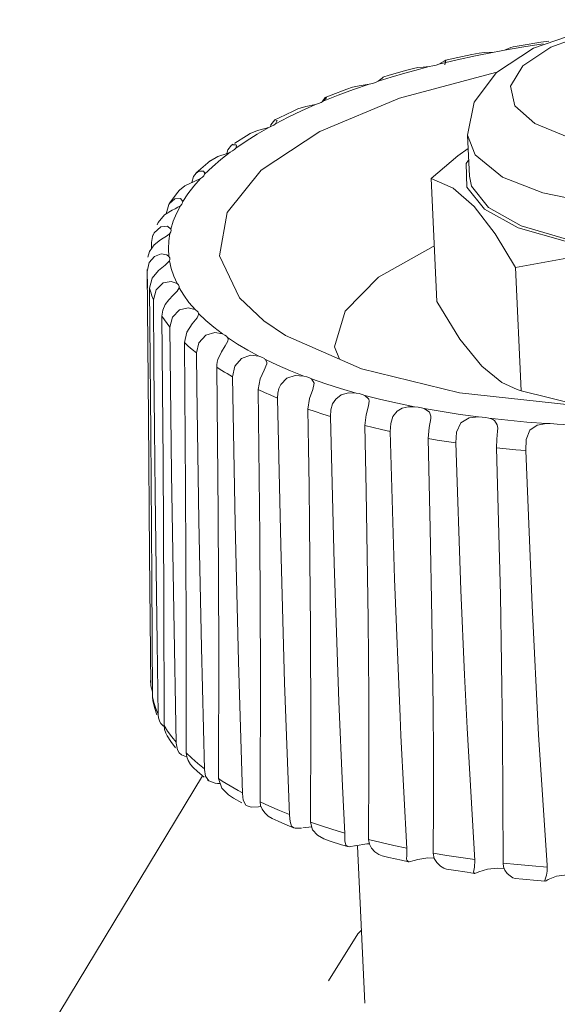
# Model space of a CAD drawing. Header units: millimetres. Extents: x 3925 to 5043, y -86 to 778.
# Tile 69 of 96: x 4736 to 4742, y 469 to 480. Entities that reach past the tile are written whole.
import ezdxf

# ---------------------------------------------------------------- set-up
doc = ezdxf.new("R2010")
doc.units = ezdxf.units.MM
doc.header["$LTSCALE"] = 46.255
doc.layers.add('ARAKNO_13891DXF_CONTINUOUS_LINE', color=7, linetype='CONTINUOUS')

msp = doc.modelspace()

# ---------------------------------------------------------------- linework, layer by layer
at = {"layer": 'ARAKNO_13891DXF_CONTINUOUS_LINE', "color": 7, "linetype": 'Continuous', "lineweight": 0}
for p, q in [((4741.7514, 479.9422), (4742.3748, 480.1602)), ((4741.6111, 479.9754), (4741.5224, 479.9605)), ((4741.8332, 480.0102), (4741.6111, 479.9754)), ((4741.6411, 479.9596), (4741.8592, 479.9938)), ((4741.9242, 480.0235), (4741.8332, 480.0102)), ((4740.8904, 479.8131), (4741.097, 479.8581)), ((4741.097, 479.8581), (4741.3073, 479.9002)), ((4741.3334, 479.6697), (4741.7514, 479.9422)), ((4741.4258, 479.9223), (4741.6411, 479.9596)), ((4741.4972, 479.9509), (4741.4258, 479.9223)), ((4741.5224, 479.9601), (4741.4972, 479.9509)), ((4740.6877, 479.7651), (4740.8904, 479.8131)), ((4740.7521, 479.7581), (4740.7661, 479.806)), ((4740.8457, 479.826), (4740.7646, 479.8073)), ((4740.1288, 479.6384), (4740.0572, 479.6167)), ((4740.3247, 479.6949), (4740.1288, 479.6384)), ((4740.1513, 479.6181), (4740.3023, 479.6626)), ((4741.3239, 479.6688), (4740.2436, 479.3796)), ((4740.3023, 479.6626), (4740.4565, 479.7055)), ((4740.4003, 479.7155), (4740.3247, 479.6949)), ((4740.4565, 479.7055), (4740.5365, 479.7267)), ((4740.5109, 479.7303), (4740.5767, 479.7371)), ((4740.5365, 479.7267), (4740.5767, 479.7371)), ((4741.0819, 479.3354), (4741.3334, 479.6697)), ((4739.725, 479.4773), (4739.9022, 479.5387)), ((4739.9742, 479.5589), (4740.0034, 479.5719)), ((4740.0034, 479.5719), (4740.1513, 479.6181)), ((4740.05, 479.6058), (4740.0035, 479.5719)), ((4740.0578, 479.616), (4740.05, 479.6058)), ((4740.0543, 479.6139), (4740.0572, 479.6165)), ((4740.0572, 479.6165), (4740.0578, 479.616)), ((4741.5394, 479.2941), (4741.492, 479.5174)), ((4739.3864, 479.3467), (4739.5524, 479.413)), ((4739.4733, 479.4155), (4739.4128, 479.3919)), ((4739.5524, 479.413), (4739.725, 479.4773)), ((4739.1406, 479.2391), (4739.2967, 479.3088)), ((4740.2436, 479.3796), (4739.3475, 479.0059)), ((4739.3618, 479.3323), (4739.3864, 479.3467)), ((4739.4128, 479.3918), (4739.4207, 479.3878)), ((4741.0085, 478.9646), (4741.0819, 479.3354)), ((4738.9911, 479.1673), (4739.1406, 479.2391)), ((4738.7921, 479.0598), (4738.7969, 479.0823)), ((4738.7969, 479.0823), (4738.8421, 479.1356)), ((4738.8291, 479.0783), (4738.8485, 479.0936)), ((4738.8906, 479.1604), (4738.842, 479.1359)), ((4738.8421, 479.1356), (4738.8672, 479.1286)), ((4738.8485, 479.0936), (4738.9911, 479.1673)), ((4738.8672, 479.1286), (4738.8486, 479.0936)), ((4738.5168, 478.8973), (4738.6408, 478.9754)), ((4738.5632, 478.9831), (4738.6458, 479.0169)), ((4738.6408, 478.9754), (4738.7723, 479.0519)), ((4738.6458, 479.0169), (4738.7462, 479.0437)), ((4739.3475, 479.0059), (4738.6874, 478.569)), ((4741.0085, 478.9646), (4741.0298, 478.503)), ((4741.0929, 478.7427), (4741.0085, 478.9646)), ((4738.3707, 478.8625), (4738.3538, 478.8513)), ((4738.4003, 478.8178), (4738.5168, 478.8973)), ((4738.4041, 478.8541), (4738.4079, 478.8437)), ((4738.2347, 478.6912), (4738.3389, 478.7729)), ((4738.301, 478.7584), (4738.3113, 478.8009)), ((4738.3113, 478.8009), (4738.3541, 478.8505)), ((4738.3863, 478.8018), (4738.4003, 478.8178)), ((4738.4079, 478.8437), (4738.4004, 478.8178)), ((4740.8998, 478.7319), (4741.0154, 478.8151)), ((4738.0863, 478.6533), (4737.9809, 478.5625)), ((4738.1164, 478.6777), (4738.0863, 478.6533)), ((4738.1165, 478.6776), (4738.1986, 478.7233)), ((4738.1385, 478.6084), (4738.2347, 478.6912)), ((4740.601, 478.4779), (4740.8998, 478.7319)), ((4740.9945, 478.645), (4741.0215, 478.6819)), ((4737.9258, 478.5002), (4737.9562, 478.5382)), ((4737.9809, 478.5625), (4737.9555, 478.5392)), ((4738.0394, 478.56), (4738.0519, 478.538)), ((4738.0423, 478.5081), (4738.0505, 478.5244)), ((4738.0505, 478.5244), (4738.1385, 478.6084)), ((4738.0519, 478.538), (4738.0505, 478.5245)), ((4737.8287, 478.3953), (4737.9313, 478.4444)), ((4737.9086, 478.4335), (4737.9258, 478.5002)), ((4737.9302, 478.392), (4738.0052, 478.4773)), ((4737.9313, 478.4444), (4737.957, 478.4547)), ((4737.957, 478.4547), (4737.982, 478.4655)), ((4737.982, 478.4655), (4738.0052, 478.4773)), ((4740.6648, 477.0928), (4740.601, 478.4779)), ((4740.8459, 478.3691), (4740.601, 478.4779)), ((4737.7467, 478.3187), (4737.6702, 478.2194)), ((4737.7678, 478.3439), (4737.7467, 478.3187)), ((4737.768, 478.3438), (4737.8287, 478.3953)), ((4737.8059, 478.2194), (4737.8637, 478.306)), ((4737.8637, 478.306), (4737.9302, 478.392)), ((4737.6702, 478.2194), (4737.6548, 478.1976)), ((4737.7801, 478.2533), (4737.8059, 478.2194)), ((4737.8036, 478.203), (4737.806, 478.2181)), ((4737.806, 478.2181), (4737.8059, 478.2194)), ((4737.5985, 478.0666), (4737.6856, 478.1203)), ((4737.6856, 478.1203), (4737.7188, 478.1371)), ((4737.6978, 477.9961), (4737.7332, 478.0837)), ((4737.7188, 478.1371), (4737.7505, 478.1536)), ((4737.7332, 478.0837), (4737.7775, 478.171)), ((4737.7505, 478.1536), (4737.7775, 478.171)), ((4737.5277, 477.9807), (4737.5151, 477.9537)), ((4737.5278, 477.9807), (4737.5985, 478.0666)), ((4737.6713, 477.9085), (4737.6978, 477.9961)), ((4737.6313, 477.9401), (4737.6713, 477.9085)), ((4737.6323, 477.8363), (4737.6603, 477.8597)), ((4737.6479, 477.7735), (4737.6603, 477.8597)), ((4737.6749, 477.8941), (4737.6713, 477.9085)), ((4737.4536, 477.7557), (4737.4653, 477.8236)), ((4737.4541, 477.6883), (4737.4536, 477.7557)), ((4737.4717, 477.8458), (4737.4643, 477.8239)), ((4737.4843, 477.7311), (4737.5548, 477.787)), ((4737.5548, 477.787), (4737.6323, 477.8363)), ((4737.6439, 477.6848), (4737.6479, 477.7735)), ((4737.4123, 477.5902), (4737.4297, 477.6537)), ((4737.4297, 477.6537), (4737.4843, 477.7311)), ((4737.6492, 477.5978), (4737.6439, 477.6848)), ((4737.5622, 477.6278), (4737.6253, 477.6163)), ((4737.6087, 477.5027), (4737.656, 477.5496)), ((4737.6587, 477.5823), (4737.6492, 477.5978)), ((4737.6611, 477.5708), (4737.6587, 477.5823)), ((4737.405, 477.4311), (4737.4046, 477.4523)), ((4737.4046, 477.4523), (4737.4063, 477.2413)), ((4737.4186, 475.7887), (4737.405, 477.4311)), ((4737.5319, 477.4411), (4737.6087, 477.5027)), ((4741.6124, 476.0888), (4741.5486, 477.4739)), ((4737.5825, 477.3009), (4737.6745, 477.3184)), ((4737.6745, 477.3184), (4737.7401, 477.2935)), ((4737.7401, 477.2934), (4737.7032, 477.378)), ((4737.4444, 475.6055), (4737.4317, 477.2415)), ((4737.4437, 477.1981), (4737.4317, 477.2415)), ((4737.6976, 477.1655), (4737.7423, 477.2091)), ((4737.7553, 477.2788), (4737.7401, 477.2934)), ((4737.7423, 477.2091), (4737.7645, 477.2468)), ((4737.7645, 477.2468), (4737.7649, 477.2546)), ((4737.8151, 477.1637), (4737.7645, 477.2468)), ((4737.481, 476.3837), (4737.4743, 477.1117)), ((4737.6072, 477.0576), (4737.6465, 477.1125)), ((4737.6465, 477.1125), (4737.6976, 477.1655)), ((4737.8744, 477.0819), (4737.8151, 477.1637)), ((4737.9486, 476.9977), (4737.8744, 477.0819)), ((4737.5702, 476.9281), (4737.5798, 476.9951)), ((4737.5798, 476.9951), (4737.6072, 477.0576)), ((4737.7677, 476.9991), (4737.8656, 477.022)), ((4737.8656, 477.022), (4737.9422, 477.0013)), ((4737.5827, 475.2887), (4737.5702, 476.9281)), ((4737.9112, 476.8398), (4737.9667, 476.9078)), ((4737.9667, 476.9078), (4737.9844, 476.9523)), ((4737.9844, 476.9523), (4737.9837, 476.957)), ((4738.0644, 476.8791), (4737.9837, 476.957)), ((4738.1542, 476.802), (4738.0644, 476.8791)), ((4738.7167, 476.8748), (4738.9622, 476.7094)), ((4737.6603, 476.8037), (4737.6281, 476.8449)), ((4737.6796, 475.1552), (4737.6603, 476.8037)), ((4737.8234, 476.6297), (4737.8513, 476.7473)), ((4737.8513, 476.7473), (4737.9112, 476.8398)), ((4738.2517, 476.727), (4738.1542, 476.802)), ((4738.1655, 476.7429), (4738.2517, 476.727)), ((4738.3152, 476.6678), (4738.3095, 476.6861)), ((4738.4194, 476.614), (4738.3095, 476.6861)), ((4738.3117, 476.6458), (4738.3152, 476.6678)), ((4737.8371, 474.987), (4737.8234, 476.6297)), ((4737.9592, 476.5131), (4737.9865, 476.6291)), ((4738.5372, 476.5439), (4738.4194, 476.614)), ((4738.6625, 476.476), (4738.5372, 476.5439)), ((4737.964, 476.1368), (4737.9592, 476.5131)), ((4738.1924, 476.4098), (4738.2004, 476.4386)), ((4738.2004, 476.4386), (4738.2392, 476.5249)), ((4738.3903, 476.3631), (4738.4648, 476.4527)), ((4738.6822, 476.4696), (4738.6625, 476.476)), ((4738.751, 476.4068), (4738.7354, 476.4391)), ((4738.8721, 476.3747), (4738.7354, 476.4391)), ((4738.2024, 474.7062), (4738.1865, 476.352)), ((4738.3653, 476.2456), (4738.3903, 476.3631)), ((4738.7201, 476.3192), (4738.7499, 476.391)), ((4738.7499, 476.391), (4738.751, 476.4068)), ((4739.0159, 476.3126), (4738.8721, 476.3747)), ((4739.1665, 476.253), (4739.0159, 476.3126)), ((4739.2006, 476.2445), (4739.1665, 476.253)), ((4739.2834, 476.172), (4739.2532, 476.221)), ((4739.414, 476.1655), (4739.2532, 476.221)), ((4738.6716, 474.4518), (4738.6523, 476.1006)), ((4739.2673, 476.1021), (4739.2834, 476.172)), ((4741.567, 476.1004), (4741.6124, 476.0888)), ((4741.6124, 476.0888), (4742.2707, 475.9247)), ((4739.4911, 475.9394), (4739.5252, 475.9944)), ((4739.7913, 476.0561), (4739.754, 476.0626)), ((4740.0345, 475.9904), (4739.8527, 476.036)), ((4740.4534, 475.9039), (4740.4135, 475.9083)), ((4740.7216, 475.8529), (4740.5224, 475.8876)), ((4737.4319, 474.2476), (4737.4186, 475.7887)), ((4741.1739, 475.7911), (4741.1323, 475.7931)), ((4741.4619, 475.7557), (4741.2492, 475.7788)), ((4741.2735, 475.7714), (4741.2492, 475.7788)), ((4742.0189, 475.7117), (4741.9801, 475.717)), ((4742.241, 475.7006), (4742.0189, 475.7117)), ((4737.4556, 473.9879), (4737.4444, 475.6055)), ((4741.3356, 475.4451), (4741.3398, 475.5433)), ((4741.7349, 473.6722), (4741.6634, 475.415)), ((4737.5911, 473.7626), (4737.5827, 475.2887)), ((4737.5059, 474.0814), (4737.4959, 474.9403)), ((4737.4449, 472.7663), (4737.4319, 474.2476)), ((4737.4631, 472.6434), (4737.4556, 473.9879)), ((4737.5163, 473.2518), (4737.5059, 474.0814)), ((4737.594, 472.3198), (4737.5911, 473.7626)), ((4737.5279, 472.4386), (4737.5163, 473.2518)), ((4737.4426, 472.8284), (4737.4446, 472.7744)), ((4737.4449, 472.7663), (4737.4628, 472.7006)), ((4737.4681, 472.5989), (4737.4631, 472.6434)), ((4737.5013, 472.5118), (4737.5277, 472.4467)), ((4737.5992, 472.2763), (4737.594, 472.3198)), ((4740.3261, 470.9314), (4740.2594, 472.2091)), ((4737.63, 472.2028), (4737.6697, 472.1416)), ((4737.6697, 472.1416), (4737.7213, 472.0701)), ((4737.6802, 472.1935), (4737.7304, 472.1313)), ((4737.7307, 472.1232), (4737.7461, 472.0474)), ((4737.7461, 472.0474), (4737.7661, 472.0143)), ((4737.8488, 471.9677), (4737.8432, 472.011)), ((4737.8432, 472.011), (4737.9073, 471.9512)), ((4737.9073, 471.9512), (4737.9759, 471.8923)), ((4737.9759, 471.8923), (4738.0489, 471.8344)), ((4737.9211, 471.849), (4737.9715, 471.8025)), ((4737.9715, 471.8025), (4738.045, 471.7394)), ((4738.0493, 471.8263), (4738.0616, 471.7503)), ((4738.0287, 471.7551), (4735.9701, 468.3562)), ((4738.0616, 471.7503), (4738.098, 471.697)), ((4738.085, 471.7072), (4738.098, 471.6968)), ((4738.098, 471.697), (4738.1695, 471.6698)), ((4738.2427, 471.6149), (4738.2061, 471.723)), ((4738.2922, 471.6681), (4738.3368, 471.6411)), ((4738.3191, 471.5403), (4738.2427, 471.6149)), ((4738.3368, 471.6411), (4738.3825, 471.6144)), ((4738.3825, 471.6144), (4738.4292, 471.5879)), ((4738.4292, 471.5879), (4738.477, 471.5618)), ((4739.627, 471.1018), (4739.6007, 471.6379)), ((4738.6813, 471.4186), (4738.6754, 471.4615)), ((4738.5148, 471.4255), (4738.5298, 471.4151)), ((4738.5298, 471.4151), (4738.5746, 471.4016)), ((4738.5746, 471.4016), (4738.656, 471.4057)), ((4738.656, 471.4057), (4738.6858, 471.4079)), ((4738.6986, 471.3775), (4738.6813, 471.4186)), ((4738.8922, 471.365), (4739.0063, 471.3187)), ((4738.8121, 471.2722), (4738.7665, 471.3002)), ((4739.0067, 471.3105), (4739.0116, 471.2394)), ((4739.2664, 471.1472), (4739.2421, 471.2315)), ((4738.9878, 471.1949), (4739.0539, 471.1678)), ((4739.0539, 471.168), (4739.0713, 471.163)), ((4739.0713, 471.163), (4739.1409, 471.1659)), ((4739.1559, 471.1696), (4739.2565, 471.1815)), ((4739.4951, 471.1489), (4739.6266, 471.1099)), ((4739.627, 471.1018), (4739.6291, 471.0225)), ((4739.6291, 471.0225), (4739.6394, 470.9746)), ((4739.7441, 470.9661), (4739.8759, 470.988)), ((4739.8759, 470.988), (4739.9041, 470.9868)), ((4739.9043, 470.9852), (4739.8952, 471.0375)), ((4739.5898, 470.9791), (4739.6622, 470.9574)), ((4739.6394, 470.9746), (4739.6621, 470.9572)), ((4739.6621, 470.9572), (4739.6782, 470.9549)), ((4739.6782, 470.9549), (4739.7564, 470.9697)), ((4739.8525, 469.1955), (4739.7712, 470.9622)), ((4740.1794, 470.9705), (4740.3256, 470.9395)), ((4740.6334, 470.825), (4740.6219, 470.8833)), ((4740.0479, 470.8534), (4740.0117, 470.8676)), ((4740.0479, 470.8534), (4740.1248, 470.835)), ((4740.1248, 470.835), (4740.2663, 470.8028)), ((4740.2663, 470.8028), (4740.3444, 470.7859)), ((4740.3234, 470.8198), (4740.3258, 470.8036)), ((4740.3258, 470.8036), (4740.3445, 470.7862)), ((4740.3445, 470.7862), (4740.3528, 470.7851)), ((4740.3528, 470.7851), (4740.409, 470.7992)), ((4740.4486, 470.812), (4740.561, 470.8299)), ((4740.561, 470.8299), (4740.6328, 470.8281)), ((4740.9317, 470.8332), (4741.09, 470.8108)), ((4741.4137, 470.7298), (4741.408, 470.7718)), ((4740.7434, 470.7133), (4740.7031, 470.7374)), ((4740.7704, 470.7051), (4740.7434, 470.7133)), ((4740.7704, 470.7051), (4740.8524, 470.6915)), ((4740.8524, 470.6915), (4741.0055, 470.6678)), ((4741.0055, 470.6678), (4741.0886, 470.6558)), ((4741.0776, 470.6711), (4741.0886, 470.6559)), ((4741.1378, 470.672), (4741.2337, 470.7029)), ((4741.4298, 470.6919), (4741.4137, 470.7298)), ((4741.7373, 470.7396), (4741.9045, 470.7263)), ((4741.9046, 470.7263), (4741.9032, 470.7472)), ((4741.5463, 470.5997), (4741.6323, 470.5911)), ((4741.6323, 470.5911), (4741.7942, 470.5762)), ((4741.7942, 470.5762), (4741.8812, 470.569)), ((4741.8775, 470.5735), (4741.8812, 470.569)), ((4741.9162, 470.587), (4742.0092, 470.6244))]:
    msp.add_line(p, q, dxfattribs=at)
for points in [[(4741.9472, 479.9535), (4742.4046, 480.1187), (4742.955, 480.2253), (4743.5459, 480.2643), (4744.1127, 480.2331), (4744.6099, 480.1358)], [(4741.1411, 479.8894), (4741.0566, 479.872), (4740.8457, 479.826)], [(4741.1412, 479.889), (4741.1949, 479.8952), (4741.3073, 479.9002)], [(4741.3073, 479.9002), (4741.3492, 479.905), (4741.3891, 479.9125), (4741.4258, 479.9223)], [(4741.492, 479.5174), (4741.6316, 479.7457), (4741.9472, 479.9535)], [(4740.5767, 479.7371), (4740.6171, 479.7441), (4740.6544, 479.7535), (4740.6877, 479.7651)], [(4740.7646, 479.807), (4740.7474, 479.7967), (4740.6877, 479.7651)], [(4740.4019, 479.7156), (4740.4515, 479.7248), (4740.5109, 479.7303)], [(4739.7155, 479.5045), (4739.7904, 479.5217), (4739.9022, 479.5387)], [(4739.9022, 479.5387), (4739.9401, 479.5477), (4739.9742, 479.5589)], [(4739.7155, 479.5046), (4739.6507, 479.4816), (4739.4733, 479.4155)], [(4739.0994, 479.2595), (4739.1886, 479.286), (4739.2967, 479.3088)], [(4739.2967, 479.3088), (4739.3316, 479.3196), (4739.3618, 479.3323)], [(4739.3736, 479.3392), (4739.4087, 479.3894), (4739.4128, 479.3918)], [(4739.4207, 479.3878), (4739.4194, 479.3822), (4739.3864, 479.3467)], [(4739.0994, 479.2594), (4739.0465, 479.2352), (4738.8906, 479.1604)], [(4742.1482, 478.9382), (4741.7648, 479.0952), (4741.5394, 479.2941)], [(4738.7723, 479.0519), (4738.8034, 479.0643), (4738.8291, 479.0783)], [(4738.5632, 478.9831), (4738.5222, 478.9586), (4738.3904, 478.8757), (4738.3879, 478.874)], [(4738.7462, 479.0437), (4738.7551, 479.0464), (4738.7638, 479.049), (4738.7723, 479.0519)], [(4738.3541, 478.8505), (4738.365, 478.8574), (4738.4041, 478.8541)], [(4738.1986, 478.7233), (4738.3059, 478.7601), (4738.3223, 478.7661), (4738.3389, 478.7729)], [(4738.3389, 478.7729), (4738.3657, 478.7867), (4738.3863, 478.8018)], [(4745.2136, 478.5479), (4744.767, 478.3767), (4744.1803, 478.2401), (4743.6359, 478.1733), (4743.0207, 478.1564), (4742.4043, 478.2038), (4741.8558, 478.3155), (4741.4019, 478.4934), (4741.0929, 478.7427)], [(4745.2785, 478.0735), (4744.7498, 477.8772), (4744.1158, 477.7414), (4743.4306, 477.6763), (4742.7443, 477.686), (4742.1086, 477.7705), (4741.5802, 477.9228), (4741.1999, 478.131), (4740.9992, 478.3779), (4740.9945, 478.645)], [(4737.9562, 478.5382), (4737.9872, 478.5602), (4738.0394, 478.56)], [(4738.6874, 478.569), (4738.3032, 478.0946), (4738.2178, 477.6048), (4738.4425, 477.1331), (4738.7167, 476.8748)], [(4738.0052, 478.4773), (4738.027, 478.4922), (4738.0423, 478.5081)], [(4741.03, 478.503), (4741.0539, 478.3896), (4741.2439, 478.1489), (4741.6109, 477.9441), (4742.1233, 477.7937), (4742.7413, 477.7092), (4743.4139, 477.6977), (4744.0901, 477.7605), (4744.7161, 477.8938), (4745.2349, 478.0862)], [(4741.5486, 477.4739), (4741.3195, 477.8545), (4741.0847, 478.1611), (4740.8459, 478.3691)], [(4737.6192, 478.0792), (4737.6481, 478.186), (4737.6553, 478.1972)], [(4737.6553, 478.1972), (4737.7159, 478.2499), (4737.7801, 478.2533)], [(4737.7775, 478.171), (4737.794, 478.1867), (4737.8036, 478.203)], [(4737.4653, 477.8236), (4737.4835, 477.8644), (4737.5563, 477.9325), (4737.6313, 477.9401)], [(4737.6603, 477.8597), (4737.6712, 477.8759), (4737.6749, 477.8923), (4737.6749, 477.8941)], [(4740.008, 477.3659), (4740.6234, 477.7101), (4740.6362, 477.7145)], [(4744.3815, 477.3783), (4743.6213, 477.5619), (4742.896, 477.6339), (4742.2078, 477.5966), (4741.5486, 477.4739)], [(4737.405, 477.4311), (4737.428, 477.5299), (4737.4862, 477.5995), (4737.5622, 477.6278)], [(4737.6253, 477.6163), (4737.6347, 477.6106), (4737.6425, 477.6045), (4737.6492, 477.5978)], [(4737.656, 477.5496), (4737.661, 477.5661), (4737.6611, 477.5708)], [(4737.7032, 477.378), (4737.6751, 477.4635), (4737.656, 477.5496)], [(4737.4317, 477.2415), (4737.462, 477.3555), (4737.5319, 477.4411)], [(4739.5682, 476.4426), (4739.5125, 476.5827), (4739.6302, 476.9828), (4740.008, 477.3659)], [(4737.4743, 477.1117), (4737.4579, 477.1548), (4737.4437, 477.1981)], [(4737.4743, 477.1117), (4737.5042, 477.2242), (4737.5825, 477.3009)], [(4737.7649, 477.2546), (4737.7635, 477.2631), (4737.7553, 477.2788)], [(4740.6648, 477.0928), (4740.9239, 476.6677), (4741.168, 476.3639), (4741.3963, 476.1796), (4741.567, 476.1004)], [(4737.6603, 476.8037), (4737.6892, 476.918), (4737.7677, 476.9991)], [(4737.9837, 476.957), (4737.9778, 476.9715), (4737.966, 476.9851), (4737.9486, 476.9977)], [(4737.6281, 476.8449), (4737.5981, 476.8863), (4737.5702, 476.9281)], [(4737.9865, 476.6291), (4738.0638, 476.7145), (4738.1655, 476.7429)], [(4738.2392, 476.5249), (4738.2826, 476.5933), (4738.3117, 476.6458)], [(4738.3095, 476.6861), (4738.2968, 476.7012), (4738.2774, 476.7149), (4738.2517, 476.727)], [(4742.192, 475.925), (4740.9173, 476.0662), (4739.8156, 476.3337), (4738.9622, 476.7094)], [(4737.9592, 476.5131), (4737.9119, 476.5516), (4737.8666, 476.5904), (4737.8234, 476.6297)], [(4738.4648, 476.4527), (4738.5684, 476.4868), (4738.6624, 476.476)], [(4738.7152, 476.4544), (4738.6999, 476.4624), (4738.6822, 476.4696)], [(4738.7354, 476.4391), (4738.7295, 476.4444), (4738.7228, 476.4495), (4738.7152, 476.4544)], [(4737.4959, 474.9403), (4737.4882, 475.66), (4737.481, 476.3837)], [(4738.1865, 476.352), (4738.1878, 476.3807), (4738.1924, 476.4098)], [(4738.2738, 476.2982), (4738.2442, 476.3161), (4738.2151, 476.334), (4738.1865, 476.352)], [(4738.6523, 476.1006), (4738.6751, 476.2213), (4738.7201, 476.3192)], [(4738.3653, 476.2456), (4738.3343, 476.263), (4738.3038, 476.2806), (4738.2738, 476.2982)], [(4738.4774, 471.5536), (4738.4311, 473.0419), (4738.3947, 474.592), (4738.3653, 476.2456)], [(4738.9083, 476.1576), (4738.9758, 476.2278), (4739.0677, 476.2584), (4739.1665, 476.253)], [(4739.2532, 476.221), (4739.2297, 476.2337), (4739.2006, 476.2445)], [(4738.0493, 471.8263), (4738.0148, 473.1981), (4737.9871, 474.6237), (4737.964, 476.1368)], [(4738.8707, 476.0063), (4738.7962, 476.0371), (4738.7234, 476.0686), (4738.6523, 476.1006)], [(4738.8707, 476.0063), (4738.8745, 476.0606), (4738.8872, 476.1121), (4738.9083, 476.1576)], [(4739.2118, 475.8802), (4739.2312, 476.0021), (4739.2673, 476.1021)], [(4739.754, 476.0626), (4739.581, 476.1126), (4739.414, 476.1655)], [(4739.0067, 471.3105), (4738.9506, 472.7993), (4738.9064, 474.3507), (4738.8707, 476.0063)], [(4739.5252, 475.9944), (4739.5882, 476.043), (4739.6678, 476.0646), (4739.754, 476.0626)], [(4739.8527, 476.036), (4739.8246, 476.0471), (4739.7913, 476.0561)], [(4739.9019, 475.969), (4739.8977, 475.9922), (4739.8527, 476.036)], [(4740.4135, 475.9083), (4740.2215, 475.9478), (4740.0345, 475.9904)], [(4739.2118, 475.8802), (4739.2191, 475.4468), (4739.2257, 475.0155), (4739.2314, 474.5862)], [(4739.4655, 475.8), (4739.3794, 475.8261), (4739.2948, 475.8528), (4739.2118, 475.8802)], [(4739.4655, 475.8), (4739.4711, 475.8722), (4739.4911, 475.9394)], [(4739.854, 475.6953), (4739.8697, 475.8182), (4739.8961, 475.9196), (4739.9019, 475.969)], [(4740.2164, 475.8576), (4740.2733, 475.8919), (4740.3408, 475.9075), (4740.4135, 475.9083)], [(4740.5224, 475.8876), (4740.4901, 475.897), (4740.4534, 475.9039)], [(4740.5947, 475.8003), (4740.5815, 475.8471), (4740.5224, 475.8876)], [(4739.6007, 471.6379), (4739.5609, 472.5904), (4739.5084, 474.1427), (4739.4655, 475.8)], [(4740.1381, 475.6306), (4740.145, 475.7198), (4740.17, 475.7972), (4740.2164, 475.8576)], [(4740.5666, 475.5492), (4740.578, 475.6729), (4740.5941, 475.7753), (4740.5947, 475.8003)], [(4741.1323, 475.7931), (4740.925, 475.8214), (4740.7216, 475.8529)], [(4740.8756, 475.5014), (4740.8861, 475.6234), (4740.9351, 475.7263), (4741.0261, 475.7815), (4741.1322, 475.7931)], [(4741.2492, 475.7788), (4741.2132, 475.7862), (4741.1739, 475.7911)], [(4741.3107, 475.752), (4741.2932, 475.7628), (4741.2735, 475.7714)], [(4741.3483, 475.6662), (4741.3425, 475.7043), (4741.3107, 475.752)], [(4741.8962, 475.7194), (4741.6777, 475.7359), (4741.4619, 475.7557)], [(4739.854, 475.6953), (4739.8686, 474.9625), (4739.8806, 474.2357), (4739.8901, 473.515)], [(4740.1381, 475.6306), (4740.0422, 475.6514), (4739.9475, 475.673), (4739.854, 475.6953)], [(4741.3398, 475.5433), (4741.3479, 475.6318), (4741.3483, 475.6662)], [(4741.6634, 475.415), (4741.6694, 475.5375), (4741.7091, 475.6426), (4741.7921, 475.7022), (4741.8962, 475.7194)], [(4741.9801, 475.717), (4741.9388, 475.7196), (4741.8962, 475.7194)], [(4740.2594, 472.2091), (4740.2499, 472.4194), (4740.1889, 473.9721), (4740.1381, 475.6306)], [(4740.8756, 475.5014), (4740.7716, 475.5166), (4740.6686, 475.5325), (4740.5666, 475.5493)], [(4740.6206, 472.5274), (4740.6083, 473.531), (4740.5902, 474.5383), (4740.5666, 475.5492)], [(4740.9755, 472.8913), (4740.9346, 473.8422), (4740.8756, 475.5014)], [(4741.408, 470.7718), (4741.4039, 472.2404), (4741.3786, 473.7876), (4741.3356, 475.4451)], [(4741.6634, 475.415), (4741.5534, 475.4242), (4741.4441, 475.4342), (4741.3356, 475.4451)], [(4737.7307, 472.1232), (4737.7026, 473.6089), (4737.6796, 475.1552)], [(4737.8432, 472.011), (4737.8443, 473.4575), (4737.8371, 474.987)], [(4738.2061, 471.723), (4738.2097, 473.1734), (4738.2024, 474.7062)], [(4739.2421, 471.2315), (4739.2473, 472.2978), (4739.2431, 473.4122), (4739.2314, 474.5862)], [(4738.6754, 471.4615), (4738.6803, 472.9157), (4738.6716, 474.4518)], [(4741.9032, 470.7472), (4741.8089, 472.2168), (4741.7349, 473.6722)], [(4739.8952, 471.0375), (4739.8995, 471.8333), (4739.8974, 472.6576), (4739.8901, 473.515)], [(4741.0904, 470.8026), (4741.0044, 472.2896), (4740.9755, 472.8913)], [(4737.4631, 472.6434), (4737.4797, 472.5774), (4737.5013, 472.5118)], [(4737.4681, 472.5989), (4737.4878, 472.5211), (4737.5137, 472.4418)], [(4737.5279, 472.4386), (4737.5318, 472.4052), (4737.5417, 472.3722), (4737.5431, 472.3689)], [(4740.6219, 470.8833), (4740.6247, 471.4273), (4740.6241, 471.9776), (4740.6206, 472.5274)], [(4737.5431, 472.3689), (4737.5586, 472.3418), (4737.5836, 472.3151), (4737.5886, 472.3117)], [(4737.594, 472.3198), (4737.6347, 472.2563), (4737.6802, 472.1935)], [(4737.6302, 472.2029), (4737.6142, 472.2328), (4737.5992, 472.2763)], [(4737.7661, 472.0143), (4737.7907, 471.9915), (4737.8486, 471.9686)], [(4737.9213, 471.8491), (4737.8924, 471.8811), (4737.8648, 471.925), (4737.8488, 471.9677)], [(4738.1695, 471.6698), (4738.1958, 471.6672), (4738.2241, 471.6673)], [(4738.2061, 471.723), (4738.2486, 471.6955), (4738.2922, 471.6681)], [(4738.3191, 471.5403), (4738.377, 471.5038), (4738.4701, 471.4484)], [(4738.4774, 471.5536), (4738.4862, 471.4784), (4738.5148, 471.4255)], [(4738.6754, 471.4615), (4738.7819, 471.4126), (4738.8922, 471.365)], [(4738.7665, 471.3002), (4738.7277, 471.3366), (4738.6986, 471.3775)], [(4738.8121, 471.2722), (4738.8767, 471.2429), (4738.9878, 471.1949)], [(4739.0116, 471.2394), (4739.0283, 471.1876), (4739.0539, 471.168)], [(4739.2421, 471.2315), (4739.3669, 471.1895), (4739.4951, 471.1489)], [(4739.3916, 471.0434), (4739.32, 471.0847), (4739.2664, 471.1472)], [(4739.3914, 471.043), (4739.4624, 471.0194), (4739.5898, 470.9791)], [(4739.8952, 471.0375), (4740.0358, 471.0032), (4740.1794, 470.9705)], [(4740.0117, 470.8676), (4739.9668, 470.8984), (4739.9291, 470.9394), (4739.9043, 470.9852)], [(4740.3261, 470.9314), (4740.3246, 470.8557), (4740.3234, 470.8198)], [(4740.6219, 470.8833), (4740.7757, 470.8574), (4740.9317, 470.8332)], [(4740.409, 470.7992), (4740.4216, 470.8038), (4740.4348, 470.8081), (4740.4486, 470.812)], [(4740.7031, 470.7374), (4740.6618, 470.7776), (4740.6334, 470.825)], [(4741.0904, 470.8026), (4741.0856, 470.7265), (4741.0776, 470.6711)], [(4741.408, 470.7718), (4741.5718, 470.7548), (4741.7373, 470.7396)], [(4741.0886, 470.6559), (4741.0924, 470.6556), (4741.1378, 470.672)], [(4741.2337, 470.7029), (4741.3489, 470.7146), (4741.4228, 470.7085)], [(4741.5463, 470.5998), (4741.5201, 470.6074), (4741.4876, 470.6271), (4741.4558, 470.6564), (4741.4298, 470.6919)], [(4741.9046, 470.7263), (4741.9042, 470.68), (4741.8963, 470.6375), (4741.8849, 470.6012), (4741.8778, 470.5775), (4741.8775, 470.5735)], [(4741.8812, 470.569), (4741.8934, 470.5731), (4741.9163, 470.587)], [(4742.0092, 470.6244), (4742.1302, 470.6409), (4742.2509, 470.6335)], [(4739.8147, 470.0171), (4739.7741, 469.9764), (4739.4461, 469.4475)]]:
    msp.add_lwpolyline(points, dxfattribs=at)

doc.saveas('drawing.dxf')
